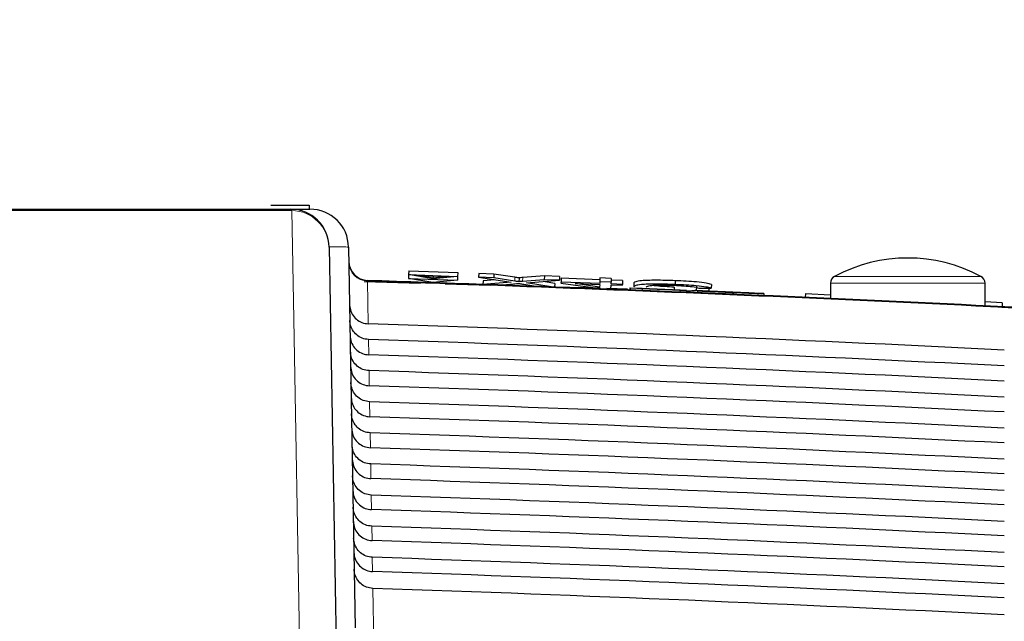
# Paper-space layout 'Blatt3' of a CAD drawing. Header units: millimetres. Extents: x 5 to 418, y 2 to 292.
# Tile 18 of 28: x 227 to 244, y 242 to 252. Entities that reach past the tile are written whole.
import ezdxf

# ---------------------------------------------------------------- set-up
doc = ezdxf.new("R2010")
doc.units = ezdxf.units.MM
doc.layers.add('SLD-0', color=7, linetype='Continuous')
doc.styles.add('SLDTEXTSTYLE1', font='TXT', dxfattribs={"width": 0.605})
doc.dimstyles.new('SLDDIMSTYLE3', dxfattribs={"dimtxt": 3.5, "dimasz": 3.302, "dimexe": 0, "dimexo": 0.0625, "dimgap": 0.875, "dimtad": 1, "dimlfac": 1.5, "dimrnd": 1e-09, "dimzin": 12, "dimdsep": 46, "dimtxsty": 'SLDTEXTSTYLE1', "dimsah": 1, "dimcen": 0.09, "dimadec": 0, "dimazin": 3, "dimtfac": 1, "dimtofl": 0, "dimtmove": 0, "dimatfit": 3, "dimfxl": 1, "dimfrac": 2, "dimtolj": 1, "dimtzin": 12, "dimarcsym": 0})

# ---------------------------------------------------------------- blocks, each defined once
blk = doc.blocks.new('_D_16')
at = {"layer": 'SLD-0', "color": 7}
for p, q in [((135.329, 131.427), (135.329, 266.667)), ((325.329, 131.427), (325.329, 266.667)), ((135.329, 265.667), (325.329, 265.667))]:
    blk.add_line(p, q, dxfattribs=at)
for points in [[(135.329, 265.667), (138.631, 265.159), (138.631, 266.175)], [(325.329, 265.667), (322.027, 266.175), (322.027, 265.159)]]:
    blk.add_solid(points, dxfattribs=at)
at = {"layer": 'SLD-0', "color": 7, "insert": (226.318, 270.178), "char_height": 3.5, "attachment_point": 1, "style": 'SLDTEXTSTYLE1'}
blk.add_mtext('285', dxfattribs=at)

psp = doc.layouts.new('Blatt3')

# ---------------------------------------------------------------- linework, layer by layer
at = {"color": 7, "linetype": 'Continuous', "lineweight": 25}
for p, q in [((231.3287, 248.7603), (231.9954, 248.7603)), ((231.9954, 248.7603), (231.9954, 248.6937)), ((231.6726, 248.6937), (232.0069, 248.6937)), ((232.3391, 248.0386), (232.4985, 238.9109)), ((232.6735, 248.0386), (232.7881, 241.4678)), ((233.7098, 247.5635), (233.7074, 247.4998)), ((233.7123, 247.63), (233.7098, 247.5635)), ((233.7098, 247.5635), (234.556, 247.5318)), ((234.1307, 247.4893), (233.7098, 247.5635)), ((233.7123, 247.63), (234.5585, 247.5982)), ((233.8826, 247.5491), (234.3826, 247.5303)), ((234.1313, 247.5052), (233.8826, 247.5491)), ((234.556, 247.5318), (234.1307, 247.4893)), ((234.1326, 247.5397), (234.1313, 247.5052)), ((234.3826, 247.5303), (234.1313, 247.5052)), ((234.556, 247.5318), (234.5536, 247.4681)), ((234.5585, 247.5982), (234.556, 247.5318)), ((234.9207, 247.5847), (234.9182, 247.5183)), ((235.1843, 247.5748), (234.9207, 247.5847)), ((235.1843, 247.5748), (235.1819, 247.5084)), ((235.5453, 247.5191), (235.1843, 247.5748)), ((236.0548, 247.5422), (235.6803, 247.513)), ((236.0548, 247.5422), (236.0523, 247.4757)), ((236.3154, 247.5324), (236.0548, 247.5422)), ((236.3154, 247.5324), (236.3129, 247.466)), ((232.9449, 247.4439), (233.9133, 247.4176)), ((233.7074, 247.4998), (234.5536, 247.4681)), ((234.1283, 247.4255), (233.7074, 247.4998)), ((234.5536, 247.4681), (234.1283, 247.4255)), ((234.3425, 247.406), (235.1222, 247.3848)), ((234.9182, 247.5183), (235.482, 247.4313)), ((235.1819, 247.5084), (234.9182, 247.5183)), ((234.9947, 247.4595), (234.9922, 247.3931)), ((235.482, 247.4313), (234.9922, 247.3931)), ((235.1968, 247.4753), (234.9947, 247.4595)), ((235.5428, 247.4527), (235.1819, 247.5084)), ((235.2713, 247.3849), (235.521, 247.4043)), ((235.3871, 247.3776), (235.9244, 247.363)), ((235.6171, 247.5081), (235.6146, 247.4416)), ((236.0523, 247.4757), (235.6778, 247.4466)), ((235.7006, 247.3976), (235.9441, 247.36)), ((235.7442, 247.4217), (236.3129, 247.466)), ((236.2085, 247.35), (235.7442, 247.4217)), ((236.2323, 247.4132), (236.0319, 247.4441)), ((236.3129, 247.466), (236.0523, 247.4757)), ((236.2323, 247.4132), (236.2299, 247.3492)), ((236.2301, 247.3547), (237.0153, 247.3334)), ((236.3419, 247.4351), (236.3413, 247.4194)), ((236.3413, 247.4194), (237.0648, 247.3171)), ((236.3444, 247.5015), (236.3419, 247.4351)), ((237.0098, 247.4101), (236.3419, 247.4351)), ((237.0123, 247.4765), (236.3444, 247.5015)), ((236.5838, 247.4103), (237.0092, 247.3944)), ((237.0076, 247.3504), (236.5838, 247.4103)), ((237.0092, 247.3944), (237.0076, 247.3504)), ((237.0109, 247.4398), (237.0098, 247.4101)), ((237.0134, 247.5062), (237.0109, 247.4398)), ((237.2074, 247.4325), (237.0109, 247.4398)), ((237.2099, 247.4989), (237.0134, 247.5062)), ((237.2029, 247.3119), (237.2057, 247.387)), ((237.2057, 247.387), (237.4021, 247.3797)), ((237.2063, 247.4027), (237.2074, 247.4325)), ((237.4027, 247.3953), (237.2063, 247.4027)), ((237.2099, 247.4989), (237.2074, 247.4325)), ((237.4052, 247.4617), (237.2087, 247.4691)), ((237.4021, 247.3797), (237.4027, 247.3953)), ((237.4052, 247.4617), (237.4027, 247.3953)), ((237.6004, 247.4221), (237.5979, 247.3557)), ((238.3131, 247.4591), (238.3106, 247.3927)), ((238.68, 247.3591), (238.6775, 247.2927)), ((238.9371, 247.395), (238.9346, 247.3286)), ((240.9954, 247.4154), (240.9954, 247.1516)), ((243.662, 247.0262), (243.662, 247.4154)), ((237.0992, 247.3157), (237.2029, 247.3119)), ((237.1346, 247.3302), (237.4918, 247.3205)), ((237.5317, 247.3335), (237.5303, 247.3002)), ((237.5329, 247.299), (237.5303, 247.3002)), ((237.5343, 247.3323), (237.5317, 247.3335)), ((237.5317, 247.3335), (238.5087, 247.2925)), ((237.5343, 247.3323), (237.5329, 247.299)), ((237.7395, 247.2903), (237.5329, 247.299)), ((237.7409, 247.3236), (237.5343, 247.3323)), ((238.5089, 247.2924), (237.7387, 247.3247)), ((237.7387, 247.3247), (237.7395, 247.3243)), ((237.7395, 247.3243), (238.397, 247.2967)), ((237.7409, 247.3236), (237.7395, 247.2903)), ((238.0432, 247.2781), (237.7396, 247.2908)), ((238.3973, 247.2966), (237.7398, 247.3242)), ((237.7398, 247.3242), (237.7409, 247.3236)), ((238.2942, 247.3484), (238.2924, 247.3016)), ((238.3973, 247.2966), (238.3959, 247.2633)), ((238.5075, 247.2591), (238.396, 247.2637)), ((238.397, 247.2967), (238.3973, 247.2966)), ((238.5089, 247.2924), (238.5075, 247.2591)), ((238.5087, 247.2925), (238.5089, 247.2924)), ((238.8935, 247.2809), (238.6775, 247.2927)), ((238.6982, 247.2838), (238.6968, 247.2505)), ((238.6982, 247.2838), (238.9048, 247.2752)), ((238.7184, 247.3326), (238.9346, 247.3286)), ((238.7535, 247.2819), (238.7535, 247.2815)), ((238.8665, 247.2768), (238.8935, 247.2809)), ((238.8953, 247.3293), (238.8935, 247.2809)), ((239.3129, 247.2577), (239.3116, 247.2254)), ((239.8057, 247.2378), (239.599, 247.2464)), ((239.8044, 247.2079), (240.5579, 247.1707)), ((239.8443, 247.2357), (239.843, 247.2026)), ((240.5613, 247.2378), (240.5582, 247.1712)), ((240.5613, 247.2378), (240.9954, 247.2174)), ((243.7629, 247.0875), (243.662, 247.0922)), ((243.9593, 247.0783), (243.7629, 247.0875)), ((243.7629, 247.0875), (243.7629, 247.0875)), ((243.9593, 247.0783), (243.9561, 247.0117)), ((243.9512, 247.0029), (244.7069, 246.9655))]:
    psp.add_line(p, q, dxfattribs=at)
at = {"color": 7, "linetype": 'Continuous', "lineweight": 18}
for p, q in [((241.0655, 247.5328), (242.3287, 247.5328)), ((242.3287, 247.5328), (243.5918, 247.5328)), ((233.0001, 247.4637), (233.0004, 247.4519)), ((233.0004, 247.4519), (233.0133, 246.7151)), ((235.5453, 247.5191), (235.5428, 247.4527)), ((235.6803, 247.513), (235.6778, 247.4466)), ((242.3287, 247.4154), (240.9954, 247.4154)), ((243.662, 247.4154), (242.3287, 247.4154)), ((232.6912, 247.0328), (232.691, 247.0328)), ((233.018, 246.4435), (233.0226, 246.1805)), ((233.0273, 245.9065), (233.0319, 245.646)), ((233.0367, 245.3694), (233.0412, 245.1114)), ((233.0461, 244.8323), (233.0505, 244.5768)), ((233.0554, 244.2953), (233.0598, 244.0423)), ((233.0648, 243.7582), (233.0692, 243.5077)), ((233.0742, 243.2211), (233.0785, 242.9731)), ((233.0835, 242.684), (233.0878, 242.4386)), ((233.0929, 242.147), (233.1104, 241.1434))]:
    psp.add_line(p, q, dxfattribs=at)
at = {"color": 7, "linetype": 'Continuous', "lineweight": 18, "flags": 128}
psp.add_lwpolyline([(231.8546, 239.5428), (231.8486, 239.8883), (231.8244, 241.2703), (231.7276, 246.798), (231.6948, 248.6706)], dxfattribs=at)
at = {"color": 7, "linetype": 'Continuous', "lineweight": 25}
for centre, radius, start, end in [((231.6726, 248.027), 0.6667, 1, 90), ((232.0069, 248.027), 0.6667, 1, 90), ((233.0111, 247.7969), 0.3333, 181, 268.10849), ((242.3287, 245.1843), 2.6667, 61.72629, 118.27371), ((241.1287, 247.4154), 0.1333, 118.27371, 180), ((243.5287, 247.4154), 0.1333, 0, 61.72629), ((210.9954, -418.8397), 666.6667, 86.7313823, 88.1084916)]:
    psp.add_arc(centre, radius, start, end, dxfattribs=at)
at = {"color": 7, "linetype": 'Continuous', "lineweight": 18}
for centre, radius, start, end in [((231.6633, 248.6625), 0.0325, 14.291, 73.44366), ((231.6853, 248.0164), 0.6542, 1.94686, 89.16905), ((233.0096, 247.7835), 0.3317, 181.23895, 268.40414), ((210.9954, -418.8397), 666.6549, 86.7313823, 88.1084278)]:
    psp.add_arc(centre, radius, start, end, dxfattribs=at)
psp.add_ellipse((231.3401, 248.027), major_axis=(1.3333, 0.0116), ratio=0.0087242, start_param=0.0000761, end_param=0.7238801, dxfattribs=at)
at = {"color": 7, "linetype": 'Continuous', "lineweight": 25}
for centre, major_axis, start_param, end_param in [((210.9954, -420.3986), (0, 667.4769), 6.2337251, 6.2501925), ((210.9954, -417.2887), (0, 664.0975), 6.2334732, 6.2500174), ((210.9954, -420.3973), (0, 666.9417), 6.2336854, 6.250152), ((210.9954, -417.2899), (0, 663.5622), 6.2334331, 6.2499765), ((210.9954, -420.3961), (0, 666.4065), 6.2336456, 6.2501115), ((210.9954, -417.2912), (0, 663.027), 6.2333929, 6.2499356), ((210.9954, -420.3948), (0, 665.8713), 6.2336057, 6.2500709), ((210.9954, -417.2924), (0, 662.4918), 6.2333526, 6.2498946), ((210.9954, -420.3936), (0, 665.3361), 6.2335658, 6.2500302), ((210.9954, -417.2937), (0, 661.9566), 6.2333123, 6.2498535), ((210.9954, -420.3923), (0, 664.8009), 6.2335258, 6.2499895), ((210.9954, -417.2949), (0, 661.4214), 6.2332719, 6.2498123), ((210.9954, -420.3911), (0, 664.2657), 6.2334858, 6.2499487), ((210.9954, -417.2962), (0, 660.8862), 6.2332314, 6.2497711), ((210.9954, -420.3898), (0, 663.7304), 6.2334457, 6.2499079), ((210.9954, -417.2974), (0, 660.351), 6.2331909, 6.2497299), ((210.9954, -420.3886), (0, 663.1952), 6.2334055, 6.2498669), ((210.9954, -417.2987), (0, 659.8157), 6.2331503, 6.2496885)]:
    psp.add_ellipse(centre, major_axis=major_axis, ratio=0.9999973, start_param=start_param, end_param=end_param, dxfattribs=at)
at = {"color": 7, "linetype": 'Continuous', "lineweight": 18}
psp.add_open_spline([(231.6948, 248.6706), (228.2741, 248.6707), (221.4329, 248.6709), (213.3864, 248.671), (206.4634, 248.6709), (200.6608, 248.6709), (194.8837, 248.6707), (191.4368, 248.6706), (190.2959, 248.6706)], degree=3, knots=[0, 0, 0, 0, 0.2486467, 0.497289, 0.5811431, 0.7490357, 0.9169292, 1, 1, 1, 1], dxfattribs=at)
at = {"color": 7, "linetype": 'Continuous', "lineweight": 25}
for points, knots in [([(190.3181, 248.6937), (193.765, 248.6937), (200.673, 248.6937), (211.0554, 248.6937), (221.4144, 248.6937), (228.2485, 248.6937), (231.6726, 248.6937)], [0, 0, 0, 0, 0.2508222, 0.5026819, 0.7508343, 1, 1, 1, 1]), ([(235.521, 247.4043), (235.5383, 247.4057), (235.5623, 247.4077), (235.592, 247.4104), (235.598, 247.4121), (235.6009, 247.413)], [0, 0, 0, 0, 0.5612769, 0.7817626, 1, 1, 1, 1]), ([(235.6146, 247.4416), (235.6011, 247.4437), (235.577, 247.4474), (235.5532, 247.4511), (235.5428, 247.4527)], [0, 0, 0, 0, 0.5600016, 1, 1, 1, 1]), ([(235.6171, 247.5081), (235.6036, 247.5101), (235.5795, 247.5138), (235.5557, 247.5175), (235.5453, 247.5191)], [0, 0, 0, 0, 0.5600016, 1, 1, 1, 1]), ([(235.6009, 247.413), (235.6195, 247.4101), (235.6527, 247.405), (235.6859, 247.3998), (235.7006, 247.3976)], [0, 0, 0, 0, 0.5599999, 1, 1, 1, 1]), ([(235.6778, 247.4466), (235.6659, 247.4456), (235.6448, 247.444), (235.6238, 247.4424), (235.6146, 247.4416)], [0, 0, 0, 0, 0.5599998, 1, 1, 1, 1]), ([(235.6803, 247.513), (235.6684, 247.5121), (235.6473, 247.5104), (235.6263, 247.5088), (235.6171, 247.5081)], [0, 0, 0, 0, 0.5599998, 1, 1, 1, 1]), ([(238.3106, 247.3927), (238.1957, 247.3963), (237.9668, 247.4035), (237.7241, 247.3941), (237.6176, 247.3763), (237.6045, 247.3626), (237.5979, 247.3557)], [0, 0, 0, 0, 0.2799551, 0.5580876, 0.7789116, 1, 1, 1, 1]), ([(238.3131, 247.4591), (238.1982, 247.4627), (237.9693, 247.47), (237.7266, 247.4605), (237.6201, 247.4427), (237.607, 247.429), (237.6004, 247.4221)], [0, 0, 0, 0, 0.2799551, 0.5580876, 0.7789116, 1, 1, 1, 1]), ([(237.814, 247.3476), (237.8186, 247.354), (237.8276, 247.3667), (237.9175, 247.3809), (238.0957, 247.3848), (238.225, 247.3812), (238.2898, 247.3793)], [0, 0, 0, 0, 0.281245, 0.5607156, 0.780138, 1, 1, 1, 1]), ([(238.2942, 247.3484), (238.2404, 247.3508), (238.1329, 247.3554), (237.9985, 247.3661), (237.9464, 247.3741), (237.925, 247.3773)], [0, 0, 0, 0, 0.3717823, 0.7424901, 1, 1, 1, 1]), ([(238.2898, 247.3793), (238.3487, 247.3767), (238.4663, 247.3714), (238.6451, 247.3543), (238.6906, 247.3408), (238.7184, 247.3326)], [0, 0, 0, 0, 0.28071123, 0.56090458, 1, 1, 1, 1]), ([(238.9346, 247.3286), (238.9095, 247.3358), (238.8592, 247.3501), (238.698, 247.3699), (238.5041, 247.3844), (238.3751, 247.3899), (238.3106, 247.3927)], [0, 0, 0, 0, 0.2802563, 0.5595462, 0.7795894, 1, 1, 1, 1]), ([(238.9371, 247.395), (238.9119, 247.4022), (238.8617, 247.4166), (238.7005, 247.4363), (238.5066, 247.4508), (238.3776, 247.4563), (238.3131, 247.4591)], [0, 0, 0, 0, 0.2802563, 0.5595462, 0.7795894, 1, 1, 1, 1]), ([(238.5077, 247.2623), (238.5126, 247.2622), (238.5784, 247.2605), (238.6318, 247.262), (238.6812, 247.2634)], [0, 0, 0, 0, 0.074994, 1, 1, 1, 1]), ([(238.6775, 247.2927), (238.6599, 247.2896), (238.6249, 247.2835), (238.5598, 247.2787), (238.5112, 247.2787), (238.5084, 247.2787)], [0, 0, 0, 0, 0.48617412, 0.9699782, 1, 1, 1, 1]), ([(239.3115, 247.2244), (239.2261, 247.228), (239.0558, 247.2351), (238.8412, 247.2442), (238.7201, 247.2494), (238.7046, 247.2502), (238.6968, 247.2505)], [0, 0, 0, 0, 0.2808135, 0.5595629, 0.7796198, 1, 1, 1, 1]), ([(239.3129, 247.2577), (239.2275, 247.2613), (239.0572, 247.2684), (238.8426, 247.2775), (238.7215, 247.2827), (238.706, 247.2835), (238.6982, 247.2838)], [0, 0, 0, 0, 0.2808135, 0.5595629, 0.7796198, 1, 1, 1, 1]), ([(238.9704, 247.2726), (238.9375, 247.274), (238.8717, 247.2768), (238.7772, 247.2808), (238.7625, 247.2815), (238.7535, 247.2819)], [0, 0, 0, 0, 0.2814452, 0.5622732, 1, 1, 1, 1]), ([(238.7535, 247.2819), (238.7584, 247.2818), (238.768, 247.2814), (238.8409, 247.2785), (238.9994, 247.2719), (239.1535, 247.2654), (239.2616, 247.2609)], [0, 0, 0, 0, 0.1870287, 0.3741238, 0.5611402, 1, 1, 1, 1]), ([(238.9048, 247.2752), (238.9133, 247.2748), (238.9301, 247.274), (239.0389, 247.2693), (239.172, 247.2637), (239.2596, 247.26), (239.3035, 247.2582)], [0, 0, 0, 0, 0.28063197, 0.55867442, 0.77919731, 1, 1, 1, 1]), ([(239.2701, 247.2604), (239.2302, 247.2621), (239.1507, 247.2654), (239.0449, 247.2699), (238.9729, 247.2728), (238.9644, 247.2731), (238.9602, 247.2733)], [0, 0, 0, 0, 0.28129027, 0.56082021, 0.78068028, 1, 1, 1, 1]), ([(238.9602, 247.2733), (238.9627, 247.2732), (238.9673, 247.2729), (238.999, 247.2716), (239.0129, 247.271)], [0, 0, 0, 0, 0.5596169, 1, 1, 1, 1]), ([(239.4812, 247.2511), (239.4233, 247.2535), (239.3279, 247.2575), (239.1927, 247.2632), (239.079, 247.268), (239.0066, 247.2711), (238.9704, 247.2726)], [0, 0, 0, 0, 0.33993933, 0.56002492, 0.78008245, 1, 1, 1, 1]), ([(239.0129, 247.271), (239.0749, 247.2684), (239.1772, 247.264), (239.3329, 247.2575), (239.4632, 247.252), (239.5474, 247.2484), (239.5895, 247.2466)], [0, 0, 0, 0, 0.3384083, 0.5589741, 0.7795351, 1, 1, 1, 1]), ([(239.2616, 247.2609), (239.3342, 247.2579), (239.4791, 247.2518), (239.6668, 247.2438), (239.7818, 247.2389), (239.7977, 247.2382), (239.8057, 247.2378)], [0, 0, 0, 0, 0.28079722, 0.56015084, 0.77987671, 1, 1, 1, 1]), ([(239.599, 247.2464), (239.5911, 247.2468), (239.5752, 247.2475), (239.4568, 247.2526), (239.3409, 247.2575), (239.2701, 247.2604)], [0, 0, 0, 0, 0.2810967, 0.5602874, 1, 1, 1, 1]), ([(239.3035, 247.2582), (239.3475, 247.2563), (239.4352, 247.2527), (239.5484, 247.248), (239.623, 247.2449), (239.6328, 247.2445), (239.6377, 247.2444)], [0, 0, 0, 0, 0.2809172, 0.5608127, 0.7805018, 1, 1, 1, 1]), ([(239.8443, 247.2357), (239.8327, 247.2361), (239.8095, 247.237), (239.6111, 247.2452), (239.426, 247.2529), (239.3129, 247.2577)], [0, 0, 0, 0, 0.2799417, 0.5600797, 1, 1, 1, 1]), ([(239.6377, 247.2444), (239.6353, 247.2445), (239.6305, 247.2447), (239.5766, 247.247), (239.5174, 247.2495), (239.4812, 247.2511)], [0, 0, 0, 0, 0.2800885, 0.5599705, 1, 1, 1, 1]), ([(239.5895, 247.2466), (239.6284, 247.245), (239.7059, 247.2417), (239.7901, 247.2381), (239.8372, 247.2361), (239.842, 247.2358), (239.8443, 247.2357)], [0, 0, 0, 0, 0.2803713, 0.5599089, 0.7798589, 1, 1, 1, 1]), ([(232.6912, 247.0328), (232.696, 246.9991), (232.7061, 246.9276), (232.7637, 246.8312), (232.8505, 246.7567), (232.9394, 246.7212), (232.995, 246.7166), (233.0133, 246.7151)], [0, 0, 0, 0, 0.2052588, 0.4341811, 0.6624014, 0.8891626, 1, 1, 1, 1]), ([(233.018, 246.4435), (232.9809, 246.4484), (232.9068, 246.4583), (232.8096, 246.5187), (232.7368, 246.6055), (232.7011, 246.6964), (232.697, 246.7543), (232.6955, 246.7746)], [0, 0, 0, 0, 0.2187771, 0.43751, 0.6574786, 0.8798632, 1, 1, 1, 1]), ([(232.7001, 246.5101), (232.7045, 246.4722), (232.7133, 246.3966), (232.7731, 246.2966), (232.8598, 246.2222), (232.9488, 246.1867), (233.0043, 246.1821), (233.0226, 246.1805)], [0, 0, 0, 0, 0.2236181, 0.4472597, 0.6702154, 0.8917458, 1, 1, 1, 1]), ([(233.0273, 245.9065), (232.9903, 245.9114), (232.9162, 245.9212), (232.8189, 245.9816), (232.7462, 246.0684), (232.7105, 246.1593), (232.7063, 246.2172), (232.7049, 246.2376)], [0, 0, 0, 0, 0.2187831, 0.4375218, 0.6574965, 0.8798873, 1, 1, 1, 1]), ([(232.7095, 245.9755), (232.7138, 245.9377), (232.7226, 245.862), (232.7824, 245.762), (232.8691, 245.6876), (232.9581, 245.6521), (233.0136, 245.6475), (233.0319, 245.646)], [0, 0, 0, 0, 0.22362406, 0.44727153, 0.67023317, 0.89176936, 1, 1, 1, 1]), ([(233.0367, 245.3694), (232.9997, 245.3743), (232.9256, 245.3841), (232.8283, 245.4446), (232.7555, 245.5314), (232.7198, 245.6223), (232.7157, 245.6802), (232.7143, 245.7005)], [0, 0, 0, 0, 0.21878901, 0.43753372, 0.65751448, 0.87991149, 1, 1, 1, 1]), ([(232.7188, 245.441), (232.7232, 245.4031), (232.7319, 245.3274), (232.7918, 245.2275), (232.8784, 245.153), (232.9674, 245.1176), (233.023, 245.1129), (233.0412, 245.1114)], [0, 0, 0, 0, 0.22363, 0.4472834, 0.6702509, 0.891793, 1, 1, 1, 1]), ([(233.0461, 244.8323), (233.009, 244.8372), (232.9349, 244.8471), (232.8376, 244.9075), (232.7649, 244.9943), (232.7292, 245.0852), (232.7251, 245.1431), (232.7236, 245.1634)], [0, 0, 0, 0, 0.218795, 0.4375456, 0.6575325, 0.8799357, 1, 1, 1, 1]), ([(232.7281, 244.9064), (232.7325, 244.8685), (232.7413, 244.7929), (232.8011, 244.6929), (232.8878, 244.6185), (232.9767, 244.583), (233.0323, 244.5784), (233.0505, 244.5768)], [0, 0, 0, 0, 0.2236359, 0.4472952, 0.6702687, 0.8918166, 1, 1, 1, 1]), ([(233.0554, 244.2953), (233.0184, 244.3002), (232.9443, 244.31), (232.847, 244.3704), (232.7743, 244.4572), (232.7386, 244.5481), (232.7345, 244.606), (232.733, 244.6263)], [0, 0, 0, 0, 0.2188009, 0.4375576, 0.6575505, 0.87996, 1, 1, 1, 1]), ([(232.7375, 244.3718), (232.7418, 244.334), (232.7506, 244.2583), (232.8104, 244.1583), (232.8971, 244.0839), (232.9861, 244.0484), (233.0416, 244.0438), (233.0598, 244.0423)], [0, 0, 0, 0, 0.2236419, 0.4473071, 0.6702865, 0.8918403, 1, 1, 1, 1]), ([(233.0648, 243.7582), (233.0277, 243.7631), (232.9537, 243.7729), (232.8564, 243.8334), (232.7837, 243.9202), (232.748, 244.0111), (232.7438, 244.069), (232.7424, 244.0893)], [0, 0, 0, 0, 0.2188069, 0.4375695, 0.6575686, 0.8799842, 1, 1, 1, 1]), ([(232.7468, 243.8372), (232.7512, 243.7994), (232.7599, 243.7237), (232.8198, 243.6238), (232.9064, 243.5493), (232.9954, 243.5139), (233.0509, 243.5092), (233.0692, 243.5077)], [0, 0, 0, 0, 0.2236478, 0.447319, 0.6703044, 0.8918641, 1, 1, 1, 1]), ([(233.0742, 243.2211), (233.0371, 243.226), (232.963, 243.2358), (232.8657, 243.2963), (232.793, 243.3831), (232.7573, 243.474), (232.7532, 243.5319), (232.7518, 243.5522)], [0, 0, 0, 0, 0.2188129, 0.4375815, 0.6575867, 0.8800086, 1, 1, 1, 1]), ([(232.7561, 243.3027), (232.7605, 243.2648), (232.7693, 243.1891), (232.8291, 243.0892), (232.9158, 243.0148), (233.0047, 242.9793), (233.0603, 242.9747), (233.0785, 242.9731)], [0, 0, 0, 0, 0.2236538, 0.447331, 0.6703222, 0.8918878, 1, 1, 1, 1]), ([(233.0835, 242.684), (233.0465, 242.6889), (232.9724, 242.6988), (232.8751, 242.7592), (232.8024, 242.846), (232.7667, 242.9369), (232.7626, 242.9948), (232.7611, 243.0151)], [0, 0, 0, 0, 0.2188189, 0.4375935, 0.6576048, 0.880033, 1, 1, 1, 1]), ([(232.7655, 242.7681), (232.7698, 242.7303), (232.7786, 242.6546), (232.8384, 242.5546), (232.9251, 242.4802), (233.014, 242.4447), (233.0696, 242.4401), (233.0878, 242.4386)], [0, 0, 0, 0, 0.2236598, 0.4473429, 0.6703401, 0.8919116, 1, 1, 1, 1]), ([(233.0929, 242.147), (233.0558, 242.1519), (232.9817, 242.1617), (232.8845, 242.2222), (232.8118, 242.309), (232.7761, 242.3999), (232.772, 242.4578), (232.7705, 242.478)], [0, 0, 0, 0, 0.2188249, 0.4376055, 0.657623, 0.8800574, 1, 1, 1, 1])]:
    psp.add_open_spline(points, degree=3, knots=knots, dxfattribs=at)

# ---------------------------------------------------------------- dimensions: what is measured, and where the dimension line sits
at = {"layer": 'SLD-0', "color": 7}
dim = psp.add_linear_dim(base=(325.3287, 265.6668), p1=(135.3287, 131.427), p2=(325.3287, 131.427), dimstyle='SLDDIMSTYLE3', dxfattribs=at)
dim.commit()
dim.dimension.update_dxf_attribs({"geometry": '_D_16', "text_midpoint": (230.3287, 265.6668), "dimtype": 160})

doc.saveas('drawing.dxf')
